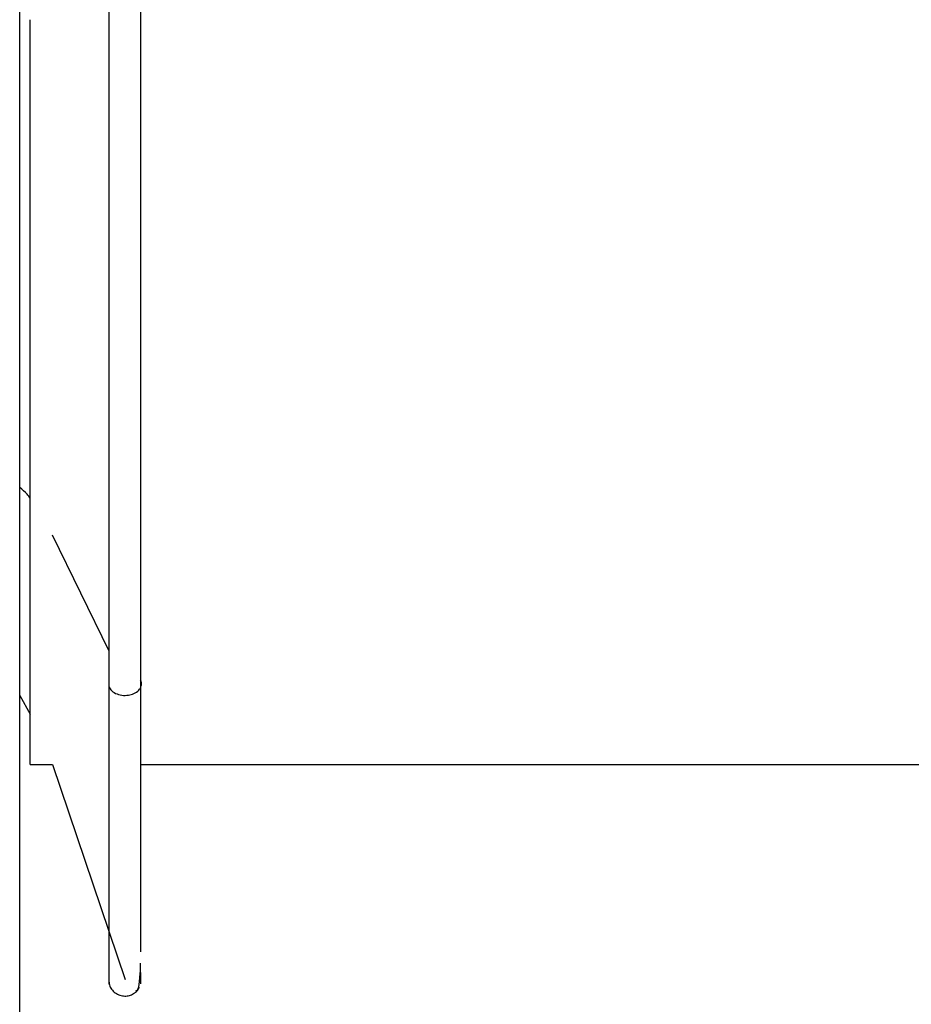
# Paper-space layout '_Posterior' of a CAD drawing. Header units: inches. Extents: x -3.7 to 0.5, y -6.4 to 5.5.
# Tile 2 of 4: x -2.7 to -1.6, y -1.6 to -0.4. Entities that reach past the tile are written whole.
import ezdxf

# ---------------------------------------------------------------- set-up
doc = ezdxf.new("R2010")
doc.units = ezdxf.units.IN
doc.header["$MEASUREMENT"] = 0

psp = doc.layouts.new('_Posterior')

# ---------------------------------------------------------------- linework, layer by layer
at = {"color": 7, "linetype": 'Continuous', "lineweight": 25}
for p, q in [((-2.6559, -6.3546), (-2.6559, 5.4554)), ((-2.5496, -1.2006), (-2.6168, -1.0626)), ((-2.6559, -1.2536), (-2.6434, -1.2757)), ((-2.6434, -1.3354), (-2.6168, -1.3354)), ((-2.6168, -1.3354), (-2.5306, -1.5913)), ((-2.512, -1.3354), (-0.6749, -1.3354)), ((-2.512, -1.583), (-2.512, -1.5813)), ((-2.5119, -1.5963), (-2.5117, -1.583))]:
    psp.add_line(p, q, dxfattribs=at)
for points, knots in [([(-2.5496, -1.2433), (-2.5496, -1.1861), (-2.5496, -1.0719), (-2.5496, -0.8684), (-2.5496, -0.651), (-2.5496, -0.4253), (-2.5496, -0.2006), (-2.5496, 0.0145), (-2.5496, 0.2117), (-2.5496, 0.3835), (-2.5496, 0.5236), (-2.5496, 0.6251), (-2.5496, 0.6872), (-2.5496, 0.6926), (-2.5496, 0.6951)], [0, 0, 0, 0, 0.08408, 0.168159, 0.252239, 0.336319, 0.420398, 0.504478, 0.588558, 0.672638, 0.756717, 0.840797, 0.924877, 1, 1, 1, 1]), ([(-2.512, 0.67), (-2.512, 0.6695), (-2.512, 0.6639), (-2.512, 0.6123), (-2.512, 0.5145), (-2.512, 0.3751), (-2.512, 0.2052), (-2.512, 0.0099), (-2.512, -0.2031), (-2.512, -0.4255), (-2.512, -0.649), (-2.512, -0.8642), (-2.512, -1.0657), (-2.512, -1.1788), (-2.512, -1.2354)], [0, 0, 0, 0, 0.008042, 0.09822, 0.188398, 0.278576, 0.368754, 0.458932, 0.54911, 0.639288, 0.729466, 0.819644, 0.909822, 1, 1, 1, 1]), ([(-2.6434, -1.3354), (-2.6434, -1.3354), (-2.6434, -1.2421), (-2.6434, -0.9099), (-2.6434, -0.6845), (-2.6434, -0.4496)], [0, 0, 0, 0, 0.5, 0.5, 1, 1, 1, 1]), ([(-2.6434, -1.0189), (-2.6446, -1.0173), (-2.6477, -1.0125), (-2.6527, -1.0086), (-2.6559, -1.006)], [0, 0, 0, 0, 0.351808, 1, 1, 1, 1]), ([(-2.5496, -1.2433), (-2.549, -1.2449), (-2.5479, -1.2465), (-2.5446, -1.2495), (-2.5425, -1.2508), (-2.5376, -1.2526), (-2.5349, -1.2532), (-2.5297, -1.2535), (-2.5271, -1.2532), (-2.5227, -1.2523), (-2.5204, -1.2515), (-2.5163, -1.2493), (-2.5145, -1.2478), (-2.5119, -1.2444), (-2.5112, -1.2425), (-2.5108, -1.2388), (-2.5112, -1.237), (-2.512, -1.2354)], [0, 0, 0, 0, 0.125, 0.125, 0.25, 0.25, 0.375, 0.375, 0.5, 0.5, 0.625, 0.625, 0.75, 0.75, 0.875, 0.875, 1, 1, 1, 1]), ([(-2.512, -1.2354), (-2.512, -1.2864), (-2.512, -1.3884), (-2.512, -1.4923), (-2.512, -1.5496), (-2.512, -1.5584), (-2.512, -1.5585)], [0, 0, 0, 0, 0.332758, 0.665517, 0.998275, 1, 1, 1, 1]), ([(-2.5496, -1.5943), (-2.5496, -1.595), (-2.5496, -1.6021), (-2.5496, -1.5739), (-2.5496, -1.5068), (-2.5496, -1.3968), (-2.5496, -1.2944), (-2.5496, -1.2433)], [0, 0, 0, 0, 0.025939, 0.269455, 0.51297, 0.756485, 1, 1, 1, 1]), ([(-2.5177, -1.6049), (-2.5165, -1.6043), (-2.5143, -1.6031), (-2.5126, -1.589), (-2.5121, -1.5763), (-2.512, -1.572)], [0, 0, 0, 0, 0.446559, 0.815219, 1, 1, 1, 1]), ([(-2.5496, -1.5964), (-2.549, -1.5982), (-2.5477, -1.6019), (-2.5436, -1.6065), (-2.5383, -1.6098), (-2.5324, -1.6112), (-2.5267, -1.6109), (-2.5214, -1.609), (-2.5165, -1.6056), (-2.5143, -1.6022), (-2.5132, -1.6005)], [0, 0, 0, 0, 0.120838, 0.24988, 0.381863, 0.510725, 0.631265, 0.745703, 0.869469, 1, 1, 1, 1])]:
    psp.add_open_spline(points, degree=3, knots=knots, dxfattribs=at)

doc.saveas('drawing.dxf')
